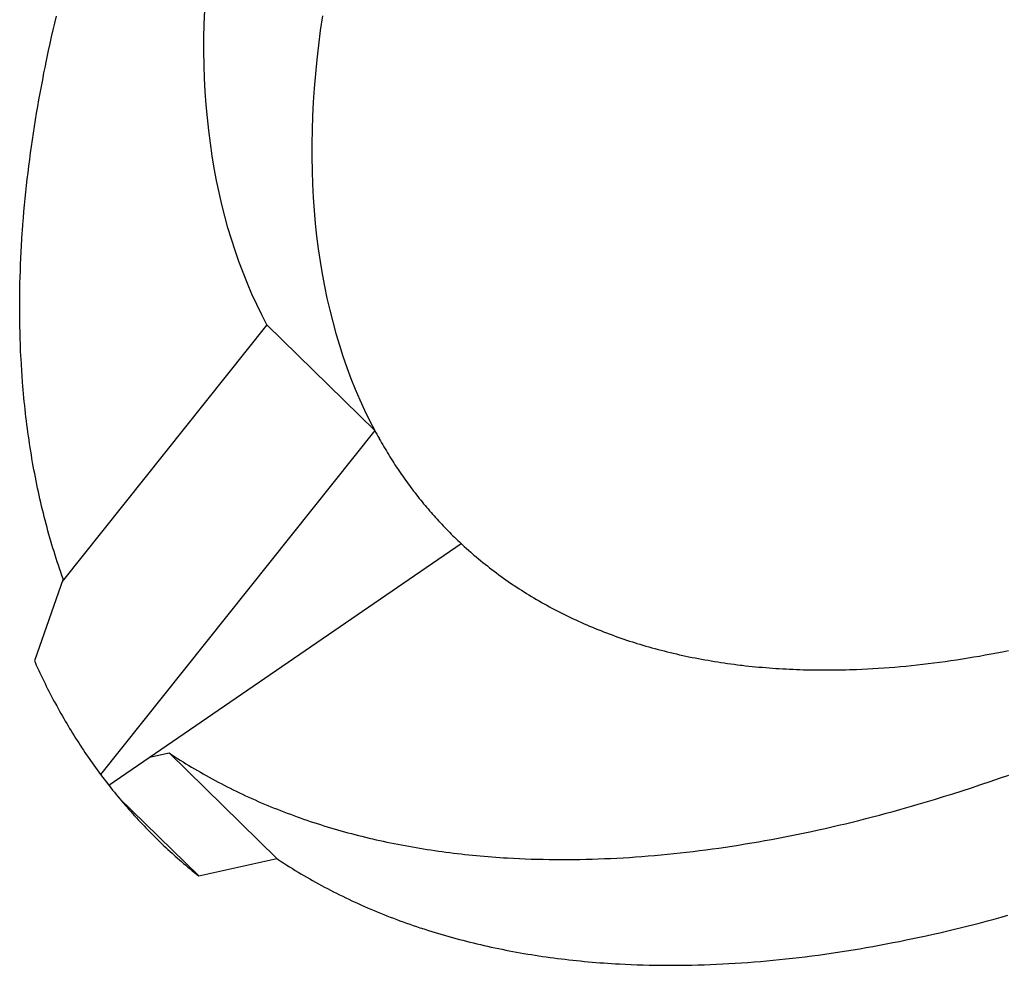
# Model space of a CAD drawing. Extents: x 0 to 594, y 0 to 420.
# Tile 57 of 110: x 531.855 to 532.668, y 110.332 to 111.112. Entities that reach past the tile are written whole.
import ezdxf

# ---------------------------------------------------------------- set-up
doc = ezdxf.new("R2010")
doc.units = 0
doc.header["$LTSCALE"] = 32.67
doc.layers.add('DATUM_AXIS', color=7, linetype='CONTINUOUS')

msp = doc.modelspace()

# ---------------------------------------------------------------- linework, layer by layer
at = {"layer": 'DATUM_AXIS', "color": 7, "linetype": 'CONTINUOUS'}
for p, q in [((531.88294, 111.10394), (531.88425, 111.10958)), ((531.88425, 111.10958), (531.88559, 111.11524)), ((531.88166, 111.0983), (531.88294, 111.10394)), ((531.87919, 111.08705), (531.88041, 111.09267)), ((531.88041, 111.09267), (531.88166, 111.0983)), ((531.878, 111.08144), (531.87919, 111.08705)), ((531.87684, 111.07585), (531.878, 111.08144)), ((531.87425, 111.06284), (531.87534, 111.06841)), ((531.87319, 111.05728), (531.87425, 111.06284)), ((531.87116, 111.04619), (531.87216, 111.05173)), ((531.87216, 111.05173), (531.87319, 111.05728)), ((531.87019, 111.04067), (531.87116, 111.04619)), ((531.86835, 111.02966), (531.86926, 111.03516)), ((531.86926, 111.03516), (531.87019, 111.04067)), ((531.86747, 111.02417), (531.86835, 111.02966)), ((531.86581, 111.01323), (531.86662, 111.0187)), ((531.86662, 111.0187), (531.86747, 111.02417)), ((531.86502, 111.00779), (531.86581, 111.01323)), ((531.86354, 110.99692), (531.86426, 111.00235)), ((531.86426, 111.00235), (531.86502, 111.00779)), ((531.86284, 110.99151), (531.86354, 110.99692)), ((531.86154, 110.98073), (531.86218, 110.98611)), ((531.86218, 110.98611), (531.86284, 110.99151)), ((531.86094, 110.97536), (531.86154, 110.98073)), ((531.85982, 110.96465), (531.86036, 110.97)), ((531.86036, 110.97), (531.86094, 110.97536)), ((531.85931, 110.95932), (531.85982, 110.96465)), ((531.85837, 110.9487), (531.85882, 110.954)), ((531.85882, 110.954), (531.85931, 110.95932)), ((531.85795, 110.94341), (531.85837, 110.9487)), ((531.85756, 110.93813), (531.85795, 110.94341)), ((531.85677, 110.92588), (531.85709, 110.93112)), ((531.85622, 110.91545), (531.85648, 110.92066)), ((531.85648, 110.92066), (531.85677, 110.92588)), ((531.856, 110.91026), (531.85622, 110.91545)), ((531.85564, 110.89992), (531.8558, 110.90508)), ((531.8558, 110.90508), (531.856, 110.91026)), ((531.8555, 110.89477), (531.85564, 110.89992)), ((531.85532, 110.88453), (531.8554, 110.88964)), ((531.8554, 110.88964), (531.8555, 110.89477)), ((531.85528, 110.87943), (531.85532, 110.88453)), ((531.85527, 110.87435), (531.85528, 110.87943)), ((531.85529, 110.86929), (531.85527, 110.87435)), ((531.85534, 110.86424), (531.85529, 110.86929)), ((531.85542, 110.85921), (531.85534, 110.86424)), ((531.85553, 110.8542), (531.85542, 110.85921)), ((532.05942, 110.86048), (531.89024, 110.64847)), ((532.05942, 110.86048), (532.14856, 110.77312)), ((531.85567, 110.8492), (531.85553, 110.8542)), ((531.85584, 110.84422), (531.85567, 110.8492)), ((531.85604, 110.83926), (531.85584, 110.84422)), ((531.85627, 110.83431), (531.85604, 110.83926)), ((531.85694, 110.82284), (531.85663, 110.82775)), ((531.85727, 110.81795), (531.85694, 110.82284)), ((531.85764, 110.81309), (531.85727, 110.81795)), ((531.8579, 110.80985), (531.85764, 110.81309)), ((531.85817, 110.80662), (531.8579, 110.80985)), ((531.85846, 110.8034), (531.85817, 110.80662)), ((531.85876, 110.80019), (531.85846, 110.8034)), ((531.85908, 110.79699), (531.85876, 110.80019)), ((531.8594, 110.79379), (531.85908, 110.79699)), ((531.85975, 110.79061), (531.8594, 110.79379)), ((531.8601, 110.78743), (531.85975, 110.79061)), ((531.86047, 110.78426), (531.8601, 110.78743)), ((531.86086, 110.7811), (531.86047, 110.78426)), ((531.86125, 110.77794), (531.86086, 110.7811)), ((531.86166, 110.7748), (531.86125, 110.77794)), ((531.86209, 110.77166), (531.86166, 110.7748)), ((531.86252, 110.76853), (531.86209, 110.77166)), ((531.86297, 110.76541), (531.86252, 110.76853)), ((532.14856, 110.77312), (531.92199, 110.4892)), ((531.86344, 110.7623), (531.86297, 110.76541)), ((531.86392, 110.75919), (531.86344, 110.7623)), ((531.86441, 110.7561), (531.86392, 110.75919)), ((531.86491, 110.75301), (531.86441, 110.7561)), ((531.86543, 110.74993), (531.86491, 110.75301)), ((531.86596, 110.74687), (531.86543, 110.74993)), ((531.86651, 110.7438), (531.86596, 110.74687)), ((531.86707, 110.74075), (531.86651, 110.7438)), ((531.86764, 110.73771), (531.86707, 110.74075)), ((531.86823, 110.73468), (531.86764, 110.73771)), ((531.86883, 110.73165), (531.86823, 110.73468)), ((531.86944, 110.72864), (531.86883, 110.73165)), ((531.87007, 110.72563), (531.86944, 110.72864)), ((531.87071, 110.72263), (531.87007, 110.72563)), ((531.87136, 110.71965), (531.87071, 110.72263)), ((531.87203, 110.71667), (531.87136, 110.71965)), ((531.87271, 110.7137), (531.87203, 110.71667)), ((531.8734, 110.71074), (531.87271, 110.7137)), ((531.87411, 110.70779), (531.8734, 110.71074)), ((531.87483, 110.70485), (531.87411, 110.70779)), ((531.87556, 110.70191), (531.87483, 110.70485)), ((531.87631, 110.69899), (531.87556, 110.70191)), ((531.87707, 110.69608), (531.87631, 110.69899)), ((531.87784, 110.69318), (531.87707, 110.69608)), ((531.87863, 110.69028), (531.87784, 110.69318)), ((531.87943, 110.6874), (531.87863, 110.69028)), ((531.88024, 110.68452), (531.87943, 110.6874)), ((531.88107, 110.68166), (531.88024, 110.68452)), ((531.88191, 110.6788), (531.88107, 110.68166)), ((531.88277, 110.67596), (531.88191, 110.6788)), ((531.92878, 110.48033), (532.21986, 110.67982)), ((532.22248, 110.67741), (532.22424, 110.67581)), ((531.88363, 110.67312), (531.88277, 110.67596)), ((531.88451, 110.6703), (531.88363, 110.67312)), ((531.88541, 110.66748), (531.88451, 110.6703)), ((532.22424, 110.67581), (532.22601, 110.67423)), ((532.22601, 110.67423), (532.22779, 110.67267)), ((532.23048, 110.67034), (532.23229, 110.6688)), ((532.23229, 110.6688), (532.23411, 110.66727)), ((531.88631, 110.66467), (531.88541, 110.66748)), ((531.88723, 110.66188), (531.88631, 110.66467)), ((531.88817, 110.65909), (531.88723, 110.66188)), ((532.23411, 110.66727), (532.23594, 110.66576)), ((532.23594, 110.66576), (532.23778, 110.66425)), ((532.23778, 110.66425), (532.23963, 110.66276)), ((532.23963, 110.66276), (532.2415, 110.66128)), ((532.2415, 110.66128), (532.24337, 110.65982)), ((531.88911, 110.65631), (531.88817, 110.65909)), ((531.89007, 110.65354), (531.88911, 110.65631)), ((531.89105, 110.65079), (531.89007, 110.65354)), ((532.24337, 110.65982), (532.24526, 110.65836)), ((532.24526, 110.65836), (532.24716, 110.65692)), ((532.24716, 110.65692), (532.24907, 110.65549)), ((532.24907, 110.65549), (532.25098, 110.65407)), ((532.25098, 110.65407), (532.25291, 110.65266)), ((532.25291, 110.65266), (532.25486, 110.65127)), ((531.89105, 110.65079), (531.86748, 110.58283)), ((532.25486, 110.65127), (532.25681, 110.64988)), ((532.25681, 110.64988), (532.25877, 110.64851)), ((532.25877, 110.64851), (532.26075, 110.64715)), ((532.26075, 110.64715), (532.26273, 110.64581)), ((532.26573, 110.64381), (532.26774, 110.64249)), ((532.26774, 110.64249), (532.26976, 110.64119)), ((532.26976, 110.64119), (532.2718, 110.6399)), ((532.2718, 110.6399), (532.27384, 110.63862)), ((532.27384, 110.63862), (532.27589, 110.63735)), ((532.27589, 110.63735), (532.27796, 110.6361)), ((532.27796, 110.6361), (532.28003, 110.63486)), ((532.28003, 110.63486), (532.28212, 110.63363)), ((532.28212, 110.63363), (532.28422, 110.63241)), ((532.28422, 110.63241), (532.28632, 110.6312)), ((532.28632, 110.6312), (532.28844, 110.63001)), ((532.28844, 110.63001), (532.29057, 110.62883)), ((532.29057, 110.62883), (532.29271, 110.62766)), ((532.29271, 110.62766), (532.29485, 110.62651)), ((532.29485, 110.62651), (532.29701, 110.62537)), ((532.29701, 110.62537), (532.29918, 110.62424)), ((532.29918, 110.62424), (532.30136, 110.62312)), ((532.30136, 110.62312), (532.30355, 110.62202)), ((532.30355, 110.62202), (532.30574, 110.62093)), ((532.30574, 110.62093), (532.30795, 110.61985)), ((532.30795, 110.61985), (532.31017, 110.61878)), ((532.31017, 110.61878), (532.3124, 110.61773)), ((532.3124, 110.61773), (532.31463, 110.61669)), ((532.31463, 110.61669), (532.31688, 110.61566)), ((532.31688, 110.61566), (532.31914, 110.61464)), ((532.31914, 110.61464), (532.32141, 110.61364)), ((532.32141, 110.61364), (532.32368, 110.61265)), ((532.32368, 110.61265), (532.32597, 110.61167)), ((532.32597, 110.61167), (532.32827, 110.61071)), ((532.32827, 110.61071), (532.33057, 110.60976)), ((532.33057, 110.60976), (532.33289, 110.60882)), ((532.33289, 110.60882), (532.33521, 110.60789)), ((532.33521, 110.60789), (532.33755, 110.60698)), ((532.33755, 110.60698), (532.33989, 110.60608)), ((532.33989, 110.60608), (532.34225, 110.60519)), ((532.34225, 110.60519), (532.34461, 110.60431)), ((532.34461, 110.60431), (532.34699, 110.60345)), ((532.34699, 110.60345), (532.34937, 110.6026)), ((532.34937, 110.6026), (532.35176, 110.60177)), ((532.35176, 110.60177), (532.35416, 110.60094)), ((532.35416, 110.60094), (532.35657, 110.60013)), ((532.35657, 110.60013), (532.35899, 110.59933)), ((532.35899, 110.59933), (532.36142, 110.59855)), ((532.36142, 110.59855), (532.36386, 110.59778)), ((532.36754, 110.59664), (532.37, 110.5959)), ((532.37, 110.5959), (532.37247, 110.59518)), ((532.37247, 110.59518), (532.37495, 110.59446)), ((532.37495, 110.59446), (532.37744, 110.59376)), ((532.37744, 110.59376), (532.37994, 110.59307)), ((532.37994, 110.59307), (532.38245, 110.5924)), ((532.38245, 110.5924), (532.38496, 110.59174)), ((532.38496, 110.59174), (532.38749, 110.59109)), ((532.38749, 110.59109), (532.39002, 110.59045)), ((532.39002, 110.59045), (532.39257, 110.58983)), ((532.39257, 110.58983), (532.39512, 110.58922)), ((532.39512, 110.58922), (532.39768, 110.58862)), ((532.39768, 110.58862), (532.40025, 110.58804)), ((532.40025, 110.58804), (532.40283, 110.58747)), ((532.40283, 110.58747), (532.40542, 110.58691)), ((532.40542, 110.58691), (532.40801, 110.58637)), ((532.64326, 110.58613), (532.64801, 110.58694)), ((532.64801, 110.58694), (532.65277, 110.58779)), ((532.65277, 110.58779), (532.65753, 110.58866)), ((532.65753, 110.58866), (532.66232, 110.58956)), ((532.66232, 110.58956), (532.66711, 110.59049)), ((532.66711, 110.59049), (532.67191, 110.59145)), ((531.86748, 110.58283), (531.86798, 110.58172)), ((531.86798, 110.58172), (531.86897, 110.57951)), ((531.86897, 110.57951), (531.86998, 110.5773)), ((532.40801, 110.58637), (532.41062, 110.58583)), ((532.41062, 110.58583), (532.41323, 110.58532)), ((532.41323, 110.58532), (532.41586, 110.58481)), ((532.41586, 110.58481), (532.41849, 110.58432)), ((532.41849, 110.58432), (532.42113, 110.58384)), ((532.42113, 110.58384), (532.42378, 110.58337)), ((532.42378, 110.58337), (532.42643, 110.58292)), ((532.42643, 110.58292), (532.4291, 110.58248)), ((532.4291, 110.58248), (532.43177, 110.58205)), ((532.43177, 110.58205), (532.43445, 110.58164)), ((532.43445, 110.58164), (532.43714, 110.58124)), ((532.43714, 110.58124), (532.43984, 110.58085)), ((532.43984, 110.58085), (532.44255, 110.58048)), ((532.44255, 110.58048), (532.44526, 110.58012)), ((532.44526, 110.58012), (532.44798, 110.57977)), ((532.44798, 110.57977), (532.45071, 110.57944)), ((532.45482, 110.57896), (532.45757, 110.57866)), ((532.58721, 110.57868), (532.59181, 110.57914)), ((532.59181, 110.57914), (532.59642, 110.57962)), ((532.59642, 110.57962), (532.60105, 110.58014)), ((532.60105, 110.58014), (532.60569, 110.58069)), ((532.60569, 110.58069), (532.61034, 110.58127)), ((532.61034, 110.58127), (532.61501, 110.58187)), ((532.61501, 110.58187), (532.61969, 110.58251)), ((532.61969, 110.58251), (532.62438, 110.58317)), ((532.62438, 110.58317), (532.62908, 110.58387)), ((532.62908, 110.58387), (532.6338, 110.58459)), ((532.6338, 110.58459), (532.63852, 110.58535)), ((532.63852, 110.58535), (532.64326, 110.58613)), ((531.86998, 110.5773), (531.87099, 110.57511)), ((531.87099, 110.57511), (531.87202, 110.57292)), ((531.87202, 110.57292), (531.87305, 110.57074)), ((531.87305, 110.57074), (531.87409, 110.56856)), ((532.45757, 110.57866), (532.46033, 110.57837)), ((532.46033, 110.57837), (532.46309, 110.5781)), ((532.46309, 110.5781), (532.46586, 110.57784)), ((532.46586, 110.57784), (532.46864, 110.57759)), ((532.46864, 110.57759), (532.47143, 110.57735)), ((532.47143, 110.57735), (532.47422, 110.57713)), ((532.47422, 110.57713), (532.47702, 110.57692)), ((532.47702, 110.57692), (532.47983, 110.57673)), ((532.47983, 110.57673), (532.48265, 110.57655)), ((532.48265, 110.57655), (532.48547, 110.57638)), ((532.48547, 110.57638), (532.48831, 110.57622)), ((532.48831, 110.57622), (532.49115, 110.57608)), ((532.49115, 110.57608), (532.49399, 110.57595)), ((532.49399, 110.57595), (532.49685, 110.57584)), ((532.49685, 110.57584), (532.49971, 110.57574)), ((532.49971, 110.57574), (532.50258, 110.57565)), ((532.50258, 110.57565), (532.50545, 110.57557)), ((532.50545, 110.57557), (532.50834, 110.57551)), ((532.50834, 110.57551), (532.51123, 110.57546)), ((532.51123, 110.57546), (532.51412, 110.57542)), ((532.51412, 110.57542), (532.51703, 110.5754)), ((532.51703, 110.5754), (532.51994, 110.57539)), ((532.51994, 110.57539), (532.52286, 110.57539)), ((532.52286, 110.57539), (532.52578, 110.57541)), ((532.52578, 110.57541), (532.52871, 110.57544)), ((532.52871, 110.57544), (532.53165, 110.57548)), ((532.53165, 110.57548), (532.5346, 110.57554)), ((532.5346, 110.57554), (532.53755, 110.57561)), ((532.53755, 110.57561), (532.54051, 110.57569)), ((532.54051, 110.57569), (532.54348, 110.57579)), ((532.54348, 110.57579), (532.54645, 110.5759)), ((532.54645, 110.5759), (532.55092, 110.57609)), ((532.55092, 110.57609), (532.5554, 110.57631)), ((532.5554, 110.57631), (532.5599, 110.57656)), ((532.5599, 110.57656), (532.56442, 110.57684)), ((532.56442, 110.57684), (532.56895, 110.57715)), ((532.56895, 110.57715), (532.57349, 110.57748)), ((532.57349, 110.57748), (532.57805, 110.57785)), ((532.57805, 110.57785), (532.58262, 110.57825)), ((532.58262, 110.57825), (532.58721, 110.57868)), ((531.87409, 110.56856), (531.87514, 110.56639)), ((531.87514, 110.56639), (531.8762, 110.56424)), ((531.8762, 110.56424), (531.87727, 110.56208)), ((531.87727, 110.56208), (531.87834, 110.55994)), ((531.87834, 110.55994), (531.87943, 110.5578)), ((531.87943, 110.5578), (531.88053, 110.55567)), ((531.88053, 110.55567), (531.88163, 110.55355)), ((531.88163, 110.55355), (531.88274, 110.55143)), ((531.88274, 110.55143), (531.88387, 110.54933)), ((531.88387, 110.54933), (531.885, 110.54723)), ((531.885, 110.54723), (531.88585, 110.54566)), ((531.88585, 110.54566), (531.887, 110.54357)), ((531.887, 110.54357), (531.88815, 110.54149)), ((531.88815, 110.54149), (531.88932, 110.53942)), ((531.88932, 110.53942), (531.89049, 110.53735)), ((531.89049, 110.53735), (531.89167, 110.5353)), ((531.89167, 110.5353), (531.89286, 110.53325)), ((531.89286, 110.53325), (531.89407, 110.53121)), ((531.89407, 110.53121), (531.89527, 110.52917)), ((531.89527, 110.52917), (531.89649, 110.52715)), ((531.89649, 110.52715), (531.89772, 110.52513)), ((531.89772, 110.52513), (531.89895, 110.52312)), ((531.89895, 110.52312), (531.9002, 110.52112)), ((531.9002, 110.52112), (531.90145, 110.51912)), ((531.90145, 110.51912), (531.90271, 110.51714)), ((531.90271, 110.51714), (531.90398, 110.51516)), ((531.90398, 110.51516), (531.90526, 110.51318)), ((531.90526, 110.51318), (531.90655, 110.51122)), ((531.90655, 110.51122), (531.90785, 110.50926)), ((531.90785, 110.50926), (531.90915, 110.50732)), ((531.90915, 110.50732), (531.91047, 110.50538)), ((531.9624, 110.50337), (531.9786, 110.50696)), ((531.9786, 110.50696), (531.98089, 110.50544)), ((531.9786, 110.50696), (532.06773, 110.4196)), ((531.91047, 110.50538), (531.91179, 110.50344)), ((531.91179, 110.50344), (531.91312, 110.50152)), ((531.91312, 110.50152), (531.91379, 110.50056)), ((531.91379, 110.50056), (531.91514, 110.49865)), ((531.91514, 110.49865), (531.91649, 110.49674)), ((531.98089, 110.50544), (531.9832, 110.50393)), ((531.9832, 110.50393), (531.98552, 110.50244)), ((531.98552, 110.50244), (531.98785, 110.50095)), ((531.98785, 110.50095), (531.99019, 110.49948)), ((531.99019, 110.49948), (531.99254, 110.49803)), ((531.99254, 110.49803), (531.99491, 110.49658)), ((531.91649, 110.49674), (531.91786, 110.49485)), ((531.91786, 110.49485), (531.91923, 110.49296)), ((531.91923, 110.49296), (531.92061, 110.49108)), ((531.92061, 110.49108), (531.92199, 110.4892)), ((531.99491, 110.49658), (531.99728, 110.49515)), ((531.99728, 110.49515), (531.99967, 110.49373)), ((531.99967, 110.49373), (532.00206, 110.49233)), ((532.00206, 110.49233), (532.00447, 110.49093)), ((532.00447, 110.49093), (532.00689, 110.48955)), ((532.00689, 110.48955), (532.00931, 110.48819)), ((532.00931, 110.48819), (532.01175, 110.48683)), ((532.01175, 110.48683), (532.0142, 110.48549)), ((532.0142, 110.48549), (532.01666, 110.48416)), ((532.01666, 110.48416), (532.01913, 110.48285)), ((532.01913, 110.48285), (532.02161, 110.48154)), ((532.02161, 110.48154), (532.02411, 110.48026)), ((532.64901, 110.48071), (532.6567, 110.48331)), ((532.6567, 110.48331), (532.6644, 110.48597)), ((532.6644, 110.48597), (532.67212, 110.48867)), ((531.93058, 110.47805), (531.93203, 110.47623)), ((531.93203, 110.47623), (531.93349, 110.47442)), ((531.93349, 110.47442), (531.93495, 110.47262)), ((532.02411, 110.48026), (532.02661, 110.47898)), ((532.02661, 110.47898), (532.02912, 110.47772)), ((532.02912, 110.47772), (532.03165, 110.47646)), ((532.03165, 110.47646), (532.03418, 110.47523)), ((532.03418, 110.47523), (532.03673, 110.474)), ((532.03673, 110.474), (532.03928, 110.47279)), ((532.61837, 110.47083), (532.62601, 110.47322)), ((532.62601, 110.47322), (532.63366, 110.47566)), ((532.63366, 110.47566), (532.64133, 110.47816)), ((532.64133, 110.47816), (532.64901, 110.48071)), ((531.93495, 110.47262), (531.93643, 110.47083)), ((531.93643, 110.47083), (531.93791, 110.46905)), ((532.00318, 110.40528), (531.93701, 110.47013)), ((531.93791, 110.46905), (531.9394, 110.46727)), ((531.9394, 110.46727), (531.9409, 110.46551)), ((531.9409, 110.46551), (531.94241, 110.46375)), ((532.03928, 110.47279), (532.04185, 110.47159)), ((532.04185, 110.47159), (532.04443, 110.47041)), ((532.04443, 110.47041), (532.04701, 110.46924)), ((532.04701, 110.46924), (532.04961, 110.46808)), ((532.04961, 110.46808), (532.05222, 110.46693)), ((532.05222, 110.46693), (532.05484, 110.4658)), ((532.05484, 110.4658), (532.05746, 110.46468)), ((532.59744, 110.46452), (532.60314, 110.4662)), ((532.60314, 110.4662), (532.60884, 110.46791)), ((531.94241, 110.46375), (531.94393, 110.462)), ((531.94393, 110.462), (531.94545, 110.46025)), ((531.94545, 110.46025), (531.94699, 110.45852)), ((531.94699, 110.45852), (531.94853, 110.45679)), ((531.94853, 110.45679), (531.95008, 110.45508)), ((532.05746, 110.46468), (532.0601, 110.46357)), ((532.0601, 110.46357), (532.06275, 110.46248)), ((532.06275, 110.46248), (532.06541, 110.4614)), ((532.06541, 110.4614), (532.06808, 110.46034)), ((532.06808, 110.46034), (532.07076, 110.45928)), ((532.07076, 110.45928), (532.07345, 110.45824)), ((532.07345, 110.45824), (532.07614, 110.45722)), ((532.07614, 110.45722), (532.07885, 110.4562)), ((532.56531, 110.45557), (532.57096, 110.45708)), ((532.57096, 110.45708), (532.57662, 110.45862)), ((532.57662, 110.45862), (532.58229, 110.46019)), ((532.58229, 110.46019), (532.58796, 110.46179)), ((532.58796, 110.46179), (532.59175, 110.46287)), ((532.59175, 110.46287), (532.59744, 110.46452)), ((531.95008, 110.45508), (531.95164, 110.45337)), ((531.95164, 110.45337), (531.95321, 110.45166)), ((531.95321, 110.45166), (531.95478, 110.44997)), ((531.95478, 110.44997), (531.95637, 110.44829)), ((532.07885, 110.4562), (532.08157, 110.4552)), ((532.08157, 110.4552), (532.0843, 110.45422)), ((532.0843, 110.45422), (532.08703, 110.45325)), ((532.08703, 110.45325), (532.08978, 110.45229)), ((532.08978, 110.45229), (532.09254, 110.45134)), ((532.09254, 110.45134), (532.0953, 110.45041)), ((532.0953, 110.45041), (532.09808, 110.44949)), ((532.09808, 110.44949), (532.10086, 110.44859)), ((532.53721, 110.44846), (532.54281, 110.44982)), ((532.54281, 110.44982), (532.54842, 110.45121)), ((532.54842, 110.45121), (532.55405, 110.45264)), ((532.55405, 110.45264), (532.55968, 110.45409)), ((532.55968, 110.45409), (532.56531, 110.45557)), ((531.95637, 110.44829), (531.95796, 110.44661)), ((531.95796, 110.44661), (531.95956, 110.44494)), ((531.95956, 110.44494), (531.96117, 110.44328)), ((531.96117, 110.44328), (531.96279, 110.44163)), ((531.96279, 110.44163), (531.96442, 110.43999)), ((532.10086, 110.44859), (532.10366, 110.44769)), ((532.10366, 110.44769), (532.10646, 110.44681)), ((532.10646, 110.44681), (532.10928, 110.44595)), ((532.10928, 110.44595), (532.1121, 110.4451)), ((532.1121, 110.4451), (532.11493, 110.44426)), ((532.11493, 110.44426), (532.11778, 110.44344)), ((532.11778, 110.44344), (532.12063, 110.44262)), ((532.12063, 110.44262), (532.12349, 110.44183)), ((532.12349, 110.44183), (532.12636, 110.44104)), ((532.12636, 110.44104), (532.12924, 110.44027)), ((532.49829, 110.43979), (532.50382, 110.44094)), ((532.50382, 110.44094), (532.50936, 110.44212)), ((532.50936, 110.44212), (532.51491, 110.44332)), ((532.51491, 110.44332), (532.52047, 110.44456)), ((532.52047, 110.44456), (532.52604, 110.44583)), ((532.52604, 110.44583), (532.53162, 110.44713)), ((532.53162, 110.44713), (532.53721, 110.44846)), ((531.96442, 110.43999), (531.96605, 110.43836)), ((531.96605, 110.43836), (531.96769, 110.43673)), ((531.96769, 110.43673), (531.96935, 110.43511)), ((531.96935, 110.43511), (531.97101, 110.4335)), ((531.97101, 110.4335), (531.97267, 110.4319)), ((532.12924, 110.44027), (532.13213, 110.43951)), ((532.13213, 110.43951), (532.13503, 110.43877)), ((532.13503, 110.43877), (532.13794, 110.43804)), ((532.13794, 110.43804), (532.14085, 110.43732)), ((532.14085, 110.43732), (532.14378, 110.43662)), ((532.14378, 110.43662), (532.14671, 110.43593)), ((532.14671, 110.43593), (532.14966, 110.43525)), ((532.14966, 110.43525), (532.15261, 110.43459)), ((532.15261, 110.43459), (532.15557, 110.43394)), ((532.15557, 110.43394), (532.15855, 110.43331)), ((532.15855, 110.43331), (532.16153, 110.43269)), ((532.16153, 110.43269), (532.16452, 110.43208)), ((532.45446, 110.4317), (532.4599, 110.4326)), ((532.4599, 110.4326), (532.46535, 110.43354)), ((532.46535, 110.43354), (532.47081, 110.4345)), ((532.47081, 110.4345), (532.47628, 110.4355)), ((532.47628, 110.4355), (532.48177, 110.43653)), ((532.48177, 110.43653), (532.48727, 110.43758)), ((532.48727, 110.43758), (532.49277, 110.43867)), ((532.49277, 110.43867), (532.49829, 110.43979)), ((531.97267, 110.4319), (531.97435, 110.43031)), ((531.97435, 110.43031), (531.97603, 110.42873)), ((531.97603, 110.42873), (531.97773, 110.42715)), ((531.97773, 110.42715), (531.97943, 110.42559)), ((531.97943, 110.42559), (531.98113, 110.42403)), ((532.16452, 110.43208), (532.16751, 110.43148)), ((532.16751, 110.43148), (532.17052, 110.4309)), ((532.17052, 110.4309), (532.17354, 110.43034)), ((532.17354, 110.43034), (532.17656, 110.42978)), ((532.17656, 110.42978), (532.17959, 110.42924)), ((532.17959, 110.42924), (532.18264, 110.42872)), ((532.18264, 110.42872), (532.18569, 110.4282)), ((532.18569, 110.4282), (532.18875, 110.4277)), ((532.18875, 110.4277), (532.19181, 110.42722)), ((532.19181, 110.42722), (532.19489, 110.42675)), ((532.19489, 110.42675), (532.19798, 110.42629)), ((532.19798, 110.42629), (532.20107, 110.42585)), ((532.20107, 110.42585), (532.20417, 110.42541)), ((532.20417, 110.42541), (532.20728, 110.425)), ((532.20728, 110.425), (532.2104, 110.42459)), ((532.2104, 110.42459), (532.21353, 110.4242)), ((532.21353, 110.4242), (532.21667, 110.42383)), ((532.39547, 110.42378), (532.40077, 110.42434)), ((532.40077, 110.42434), (532.40607, 110.42494)), ((532.40607, 110.42494), (532.4114, 110.42557)), ((532.4114, 110.42557), (532.41673, 110.42622)), ((532.41673, 110.42622), (532.42208, 110.42691)), ((532.42208, 110.42691), (532.42745, 110.42763)), ((532.42745, 110.42763), (532.43282, 110.42838)), ((532.43282, 110.42838), (532.43821, 110.42917)), ((532.43821, 110.42917), (532.44361, 110.42998)), ((532.44361, 110.42998), (532.44903, 110.43082)), ((532.44903, 110.43082), (532.45446, 110.4317)), ((531.98113, 110.42403), (531.98285, 110.42248)), ((531.98285, 110.42248), (531.98371, 110.42171)), ((531.98371, 110.42171), (531.98544, 110.42017)), ((531.98544, 110.42017), (531.98718, 110.41864)), ((531.98718, 110.41864), (531.98892, 110.41712)), ((531.98892, 110.41712), (531.99068, 110.41561)), ((532.00318, 110.40528), (532.06773, 110.4196)), ((532.07118, 110.41733), (532.07349, 110.41582)), ((532.21667, 110.42383), (532.21981, 110.42347)), ((532.21981, 110.42347), (532.22297, 110.42312)), ((532.22297, 110.42312), (532.22613, 110.42278)), ((532.22613, 110.42278), (532.2293, 110.42246)), ((532.2293, 110.42246), (532.23248, 110.42216)), ((532.23248, 110.42216), (532.23566, 110.42186)), ((532.23566, 110.42186), (532.23886, 110.42158)), ((532.23886, 110.42158), (532.24206, 110.42132)), ((532.24206, 110.42132), (532.24527, 110.42106)), ((532.24527, 110.42106), (532.24849, 110.42082)), ((532.24849, 110.42082), (532.25171, 110.4206)), ((532.25171, 110.4206), (532.25494, 110.42039)), ((532.25494, 110.42039), (532.25819, 110.42019)), ((532.25819, 110.42019), (532.26306, 110.41992)), ((532.26306, 110.41992), (532.26796, 110.41968)), ((532.26796, 110.41968), (532.27287, 110.41947)), ((532.27287, 110.41947), (532.27779, 110.4193)), ((532.27779, 110.4193), (532.28273, 110.41915)), ((532.28273, 110.41915), (532.28769, 110.41904)), ((532.28769, 110.41904), (532.29267, 110.41895)), ((532.29267, 110.41895), (532.29766, 110.4189)), ((532.29766, 110.4189), (532.30267, 110.41888)), ((532.30267, 110.41888), (532.3077, 110.41889)), ((532.3077, 110.41889), (532.31274, 110.41893)), ((532.31274, 110.41893), (532.31779, 110.419)), ((532.31779, 110.419), (532.32287, 110.4191)), ((532.32287, 110.4191), (532.32795, 110.41923)), ((532.32795, 110.41923), (532.33306, 110.4194)), ((532.33306, 110.4194), (532.33818, 110.41959)), ((532.33818, 110.41959), (532.34331, 110.41982)), ((532.34331, 110.41982), (532.34846, 110.42007)), ((532.34846, 110.42007), (532.35363, 110.42036)), ((532.35363, 110.42036), (532.35881, 110.42068)), ((532.35881, 110.42068), (532.364, 110.42103)), ((532.364, 110.42103), (532.36921, 110.42141)), ((532.36921, 110.42141), (532.37444, 110.42182)), ((532.37444, 110.42182), (532.37967, 110.42226)), ((532.37967, 110.42226), (532.38493, 110.42274)), ((532.38493, 110.42274), (532.39019, 110.42324)), ((532.39019, 110.42324), (532.39547, 110.42378)), ((531.99068, 110.41561), (531.99244, 110.41411)), ((531.99244, 110.41411), (531.99421, 110.41262)), ((531.99421, 110.41262), (531.99599, 110.41113)), ((531.99599, 110.41113), (531.99777, 110.40965)), ((531.99777, 110.40965), (531.99957, 110.40819)), ((531.99957, 110.40819), (532.00137, 110.40673)), ((532.07349, 110.41582), (532.07582, 110.41434)), ((532.07582, 110.41434), (532.07815, 110.41286)), ((532.07815, 110.41286), (532.0805, 110.4114)), ((532.0805, 110.4114), (532.08286, 110.40994)), ((532.08286, 110.40994), (532.08523, 110.40851)), ((532.08523, 110.40851), (532.0876, 110.40708)), ((532.00137, 110.40673), (532.00318, 110.40528)), ((532.0876, 110.40708), (532.08999, 110.40567)), ((532.08999, 110.40567), (532.0924, 110.40427)), ((532.0924, 110.40427), (532.09481, 110.40288)), ((532.09481, 110.40288), (532.09723, 110.40151)), ((532.09723, 110.40151), (532.09966, 110.40015)), ((532.09966, 110.40015), (532.10211, 110.3988)), ((532.10211, 110.3988), (532.10456, 110.39747)), ((532.10456, 110.39747), (532.10703, 110.39614)), ((532.10703, 110.39614), (532.1095, 110.39484)), ((532.1095, 110.39484), (532.11199, 110.39354)), ((532.11199, 110.39354), (532.11449, 110.39226)), ((532.11449, 110.39226), (532.117, 110.39099)), ((532.117, 110.39099), (532.11951, 110.38973)), ((532.11951, 110.38973), (532.12204, 110.38849)), ((532.12204, 110.38849), (532.12458, 110.38725)), ((532.12458, 110.38725), (532.12714, 110.38604)), ((532.12714, 110.38604), (532.1297, 110.38483)), ((532.1297, 110.38483), (532.13227, 110.38364)), ((532.13227, 110.38364), (532.13485, 110.38246)), ((532.13485, 110.38246), (532.13744, 110.3813)), ((532.13744, 110.3813), (532.14005, 110.38014)), ((532.14005, 110.38014), (532.14266, 110.379)), ((532.14266, 110.379), (532.14528, 110.37788)), ((532.14528, 110.37788), (532.14791, 110.37677)), ((532.14791, 110.37677), (532.15056, 110.37567)), ((532.15056, 110.37567), (532.15321, 110.37458)), ((532.15321, 110.37458), (532.15588, 110.37351)), ((532.15588, 110.37351), (532.15855, 110.37245)), ((532.15855, 110.37245), (532.16123, 110.3714)), ((532.16123, 110.3714), (532.16393, 110.37037)), ((532.16393, 110.37037), (532.16663, 110.36935)), ((532.16663, 110.36935), (532.16934, 110.36834)), ((532.16934, 110.36834), (532.17206, 110.36735)), ((532.17206, 110.36735), (532.1748, 110.36637)), ((532.64881, 110.36673), (532.65445, 110.36821)), ((532.65445, 110.36821), (532.6601, 110.36972)), ((532.6601, 110.36972), (532.66575, 110.37126)), ((532.66575, 110.37126), (532.67142, 110.37283)), ((532.1748, 110.36637), (532.17754, 110.36541)), ((532.17754, 110.36541), (532.18029, 110.36445)), ((532.18029, 110.36445), (532.18305, 110.36351)), ((532.18305, 110.36351), (532.18582, 110.36259)), ((532.19, 110.36123), (532.19279, 110.36033)), ((532.19279, 110.36033), (532.1956, 110.35946)), ((532.1956, 110.35946), (532.19841, 110.35859)), ((532.61517, 110.35847), (532.62075, 110.35977)), ((532.62075, 110.35977), (532.62635, 110.3611)), ((532.62635, 110.3611), (532.63195, 110.36247)), ((532.63195, 110.36247), (532.63756, 110.36386)), ((532.63756, 110.36386), (532.64318, 110.36528)), ((532.64318, 110.36528), (532.64881, 110.36673)), ((532.19841, 110.35859), (532.20123, 110.35774)), ((532.20123, 110.35774), (532.20407, 110.3569)), ((532.20407, 110.3569), (532.20691, 110.35608)), ((532.20691, 110.35608), (532.20976, 110.35526)), ((532.20976, 110.35526), (532.21262, 110.35447)), ((532.21262, 110.35447), (532.21549, 110.35368)), ((532.21549, 110.35368), (532.21837, 110.35291)), ((532.21837, 110.35291), (532.22126, 110.35215)), ((532.22126, 110.35215), (532.22416, 110.35141)), ((532.22416, 110.35141), (532.22707, 110.35068)), ((532.5764, 110.35022), (532.58191, 110.35131)), ((532.58191, 110.35131), (532.58742, 110.35243)), ((532.58742, 110.35243), (532.59295, 110.35358)), ((532.59295, 110.35358), (532.59849, 110.35476)), ((532.59849, 110.35476), (532.60404, 110.35597)), ((532.60404, 110.35597), (532.6096, 110.3572)), ((532.6096, 110.3572), (532.61517, 110.35847)), ((532.22707, 110.35068), (532.22999, 110.34996)), ((532.22999, 110.34996), (532.23291, 110.34926)), ((532.23291, 110.34926), (532.23585, 110.34857)), ((532.23585, 110.34857), (532.23879, 110.3479)), ((532.23879, 110.3479), (532.24174, 110.34723)), ((532.24174, 110.34723), (532.24471, 110.34658)), ((532.24471, 110.34658), (532.24768, 110.34595)), ((532.24768, 110.34595), (532.25066, 110.34533)), ((532.25066, 110.34533), (532.25365, 110.34472)), ((532.25365, 110.34472), (532.25665, 110.34412)), ((532.25665, 110.34412), (532.25965, 110.34354)), ((532.25965, 110.34354), (532.26267, 110.34298)), ((532.26267, 110.34298), (532.26569, 110.34242)), ((532.53275, 110.34262), (532.53816, 110.34346)), ((532.53816, 110.34346), (532.54359, 110.34434)), ((532.54359, 110.34434), (532.54903, 110.34524)), ((532.54903, 110.34524), (532.55448, 110.34618)), ((532.55448, 110.34618), (532.55994, 110.34714)), ((532.55994, 110.34714), (532.56542, 110.34814)), ((532.56542, 110.34814), (532.5709, 110.34917)), ((532.5709, 110.34917), (532.5764, 110.35022)), ((532.26569, 110.34242), (532.26873, 110.34188)), ((532.26873, 110.34188), (532.27177, 110.34136)), ((532.27177, 110.34136), (532.27482, 110.34084)), ((532.27482, 110.34084), (532.27788, 110.34035)), ((532.27788, 110.34035), (532.28095, 110.33986)), ((532.28095, 110.33986), (532.28402, 110.33939)), ((532.28402, 110.33939), (532.28711, 110.33893)), ((532.28711, 110.33893), (532.2902, 110.33849)), ((532.2902, 110.33849), (532.2933, 110.33806)), ((532.2933, 110.33806), (532.29642, 110.33764)), ((532.29642, 110.33764), (532.29953, 110.33724)), ((532.29953, 110.33724), (532.30266, 110.33685)), ((532.30266, 110.33685), (532.3058, 110.33647)), ((532.3058, 110.33647), (532.30894, 110.33611)), ((532.30894, 110.33611), (532.3121, 110.33576)), ((532.3121, 110.33576), (532.31526, 110.33542)), ((532.31526, 110.33542), (532.31843, 110.3351)), ((532.31843, 110.3351), (532.32161, 110.3348)), ((532.32161, 110.3348), (532.32479, 110.3345)), ((532.46182, 110.33432), (532.46706, 110.33475)), ((532.46706, 110.33475), (532.47231, 110.33522)), ((532.47231, 110.33522), (532.47757, 110.33571)), ((532.47757, 110.33571), (532.48284, 110.33623)), ((532.48284, 110.33623), (532.48813, 110.33679)), ((532.48813, 110.33679), (532.49344, 110.33738)), ((532.49344, 110.33738), (532.49875, 110.33799)), ((532.49875, 110.33799), (532.50408, 110.33864)), ((532.50408, 110.33864), (532.50943, 110.33932)), ((532.50943, 110.33932), (532.51479, 110.34003)), ((532.52195, 110.34103), (532.52734, 110.34181)), ((532.52734, 110.34181), (532.53275, 110.34262)), ((532.32479, 110.3345), (532.32799, 110.33422)), ((532.32799, 110.33422), (532.33119, 110.33396)), ((532.33119, 110.33396), (532.3344, 110.3337)), ((532.3344, 110.3337), (532.33762, 110.33347)), ((532.33762, 110.33347), (532.34084, 110.33324)), ((532.34084, 110.33324), (532.34408, 110.33303)), ((532.34408, 110.33303), (532.34732, 110.33283)), ((532.34732, 110.33283), (532.35057, 110.33265)), ((532.35057, 110.33265), (532.35545, 110.3324)), ((532.35545, 110.3324), (532.36036, 110.33218)), ((532.36036, 110.33218), (532.36528, 110.33199)), ((532.36528, 110.33199), (532.37022, 110.33184)), ((532.37022, 110.33184), (532.37517, 110.33171)), ((532.37517, 110.33171), (532.38014, 110.33162)), ((532.38014, 110.33162), (532.38513, 110.33156)), ((532.38513, 110.33156), (532.39013, 110.33152)), ((532.39013, 110.33152), (532.39515, 110.33152)), ((532.39515, 110.33152), (532.40019, 110.33155)), ((532.40019, 110.33155), (532.40524, 110.33161)), ((532.40524, 110.33161), (532.41031, 110.3317)), ((532.41031, 110.3317), (532.41539, 110.33183)), ((532.41539, 110.33183), (532.42049, 110.33198)), ((532.42049, 110.33198), (532.4256, 110.33216)), ((532.4256, 110.33216), (532.43073, 110.33238)), ((532.43073, 110.33238), (532.43588, 110.33263)), ((532.43588, 110.33263), (532.44104, 110.3329)), ((532.44104, 110.3329), (532.44621, 110.33321)), ((532.44621, 110.33321), (532.4514, 110.33355)), ((532.4514, 110.33355), (532.45661, 110.33392)), ((532.45661, 110.33392), (532.46182, 110.33432))]:
    msp.add_line(p, q, dxfattribs=at)
at = {"layer": 'DATUM_AXIS', "color": 9, "linetype": 'CONTINUOUS'}
for p, q in [((532.14856, 110.77312), (532.14924, 110.77183)), ((532.14924, 110.77183), (532.15016, 110.77013)), ((532.15016, 110.77013), (532.15109, 110.76843)), ((532.15109, 110.76843), (532.15203, 110.76673)), ((532.15322, 110.76463), (532.15417, 110.76295)), ((532.15417, 110.76295), (532.15514, 110.76127)), ((532.15514, 110.76127), (532.15611, 110.75961)), ((532.15611, 110.75961), (532.15709, 110.75795)), ((532.15709, 110.75795), (532.15808, 110.75629)), ((532.15808, 110.75629), (532.15907, 110.75465)), ((532.15907, 110.75465), (532.16007, 110.753)), ((532.16007, 110.753), (532.16109, 110.75137)), ((532.16109, 110.75137), (532.1621, 110.74974)), ((532.1621, 110.74974), (532.16313, 110.74812)), ((532.16313, 110.74812), (532.16417, 110.74651)), ((532.16417, 110.74651), (532.16521, 110.7449)), ((532.16521, 110.7449), (532.16626, 110.7433)), ((532.16626, 110.7433), (532.16732, 110.7417)), ((532.16732, 110.7417), (532.16838, 110.74012)), ((532.16838, 110.74012), (532.16945, 110.73853)), ((532.16945, 110.73853), (532.17053, 110.73696)), ((532.17053, 110.73696), (532.17162, 110.73539)), ((532.17162, 110.73539), (532.17272, 110.73383)), ((532.17272, 110.73383), (532.17382, 110.73228)), ((532.17382, 110.73228), (532.17493, 110.73073)), ((532.17493, 110.73073), (532.17605, 110.72919)), ((532.17605, 110.72919), (532.17718, 110.72766)), ((532.17718, 110.72766), (532.17831, 110.72613)), ((532.17831, 110.72613), (532.17946, 110.72461)), ((532.17946, 110.72461), (532.18061, 110.7231)), ((532.18061, 110.7231), (532.18176, 110.7216)), ((532.18176, 110.7216), (532.18293, 110.7201)), ((532.18293, 110.7201), (532.1841, 110.71861)), ((532.1841, 110.71861), (532.18528, 110.71712)), ((532.18528, 110.71712), (532.18646, 110.71564)), ((532.18646, 110.71564), (532.18766, 110.71417)), ((532.18766, 110.71417), (532.18886, 110.71271)), ((532.18886, 110.71271), (532.19007, 110.71126)), ((532.19007, 110.71126), (532.19129, 110.70981)), ((532.19129, 110.70981), (532.19251, 110.70837)), ((532.19251, 110.70837), (532.19374, 110.70693)), ((532.19374, 110.70693), (532.19498, 110.70551)), ((532.19498, 110.70551), (532.19622, 110.70409)), ((532.19622, 110.70409), (532.19747, 110.70268)), ((532.19747, 110.70268), (532.19873, 110.70127)), ((532.19873, 110.70127), (532.2, 110.69988)), ((532.2, 110.69988), (532.20128, 110.69849)), ((532.20128, 110.69849), (532.20256, 110.6971)), ((532.20256, 110.6971), (532.20385, 110.69573)), ((532.20385, 110.69573), (532.20514, 110.69436)), ((532.20514, 110.69436), (532.20645, 110.693)), ((532.20645, 110.693), (532.20776, 110.69165)), ((532.20776, 110.69165), (532.20907, 110.6903)), ((532.20907, 110.6903), (532.2104, 110.68897)), ((532.2104, 110.68897), (532.21173, 110.68764)), ((532.21173, 110.68764), (532.21307, 110.68631)), ((532.21307, 110.68631), (532.21441, 110.685)), ((532.21441, 110.685), (532.21577, 110.68369)), ((532.21577, 110.68369), (532.21712, 110.68239)), ((532.21712, 110.68239), (532.21849, 110.6811)), ((532.21849, 110.6811), (532.21986, 110.67982)), ((531.92199, 110.4892), (531.92878, 110.48033))]:
    msp.add_line(p, q, dxfattribs=at)
at = {"layer": 'DATUM_AXIS', "color": 7, "linetype": 'CONTINUOUS'}
for points in [[(532.05942, 110.86048), (532.05512, 110.8688), (532.05101, 110.87726), (532.04707, 110.88588), (532.04331, 110.89464), (532.03974, 110.90355), (532.03635, 110.9126), (532.03315, 110.92178), (532.03013, 110.93111), (532.0273, 110.94057), (532.02466, 110.95016), (532.0222, 110.95989), (532.01993, 110.96975), (532.01785, 110.97973), (532.01595, 110.98984), (532.01425, 111.00008), (532.01273, 111.01043), (532.01141, 111.02091), (532.01027, 111.0315), (532.00932, 111.04221), (532.00857, 111.05303), (532.008, 111.06396), (532.00763, 111.07499), (532.00745, 111.08613), (532.00745, 111.09738), (532.00765, 111.10873), (532.00804, 111.12017)], [(532.10523, 111.11547), (532.10351, 111.10341), (532.10198, 111.09143), (532.10064, 111.07953), (532.09948, 111.06771), (532.09852, 111.05599), (532.09775, 111.04435), (532.09717, 111.03281), (532.09679, 111.02137), (532.09659, 111.01002), (532.09658, 110.99878), (532.09676, 110.98763), (532.09714, 110.9766), (532.0977, 110.96567), (532.09846, 110.95485), (532.0994, 110.94414), (532.10054, 110.93355), (532.10186, 110.92308), (532.10338, 110.91272), (532.10508, 110.90249), (532.10698, 110.89237), (532.10906, 110.88239), (532.11133, 110.87253), (532.11379, 110.86281), (532.11643, 110.85321), (532.11927, 110.84375), (532.12228, 110.83442), (532.12549, 110.82524), (532.12887, 110.81619), (532.13245, 110.80728), (532.1362, 110.79852), (532.14014, 110.78991), (532.14426, 110.78144), (532.14856, 110.77312)], [(531.87534, 111.06841), (531.87646, 111.07399), (531.87684, 111.07585)], [(531.85709, 110.93112), (531.85744, 110.93638), (531.85756, 110.93813)], [(531.85663, 110.82775), (531.85636, 110.83267), (531.85627, 110.83431)], [(532.21986, 110.67982), (532.22073, 110.67901), (532.22248, 110.67741)], [(532.22779, 110.67267), (532.22868, 110.67189), (532.23048, 110.67034)], [(532.26273, 110.64581), (532.26373, 110.64514), (532.26573, 110.64381)], [(532.36386, 110.59778), (532.36509, 110.59739), (532.36754, 110.59664)], [(532.45071, 110.57944), (532.45208, 110.57928), (532.45482, 110.57896)], [(531.92878, 110.48033), (531.92914, 110.47987), (531.93058, 110.47805)], [(532.60884, 110.46791), (532.61075, 110.46849), (532.61837, 110.47083)], [(532.06773, 110.4196), (532.06888, 110.41884), (532.07118, 110.41733)], [(532.18582, 110.36259), (532.18721, 110.36213), (532.19, 110.36123)], [(532.51479, 110.34003), (532.51658, 110.34027), (532.52195, 110.34103)]]:
    msp.add_lwpolyline(points, dxfattribs=at)
at = {"layer": 'DATUM_AXIS', "color": 9, "linetype": 'CONTINUOUS'}
msp.add_lwpolyline([(532.15203, 110.76673), (532.15227, 110.76631), (532.15322, 110.76463)], dxfattribs=at)

doc.saveas('drawing.dxf')
